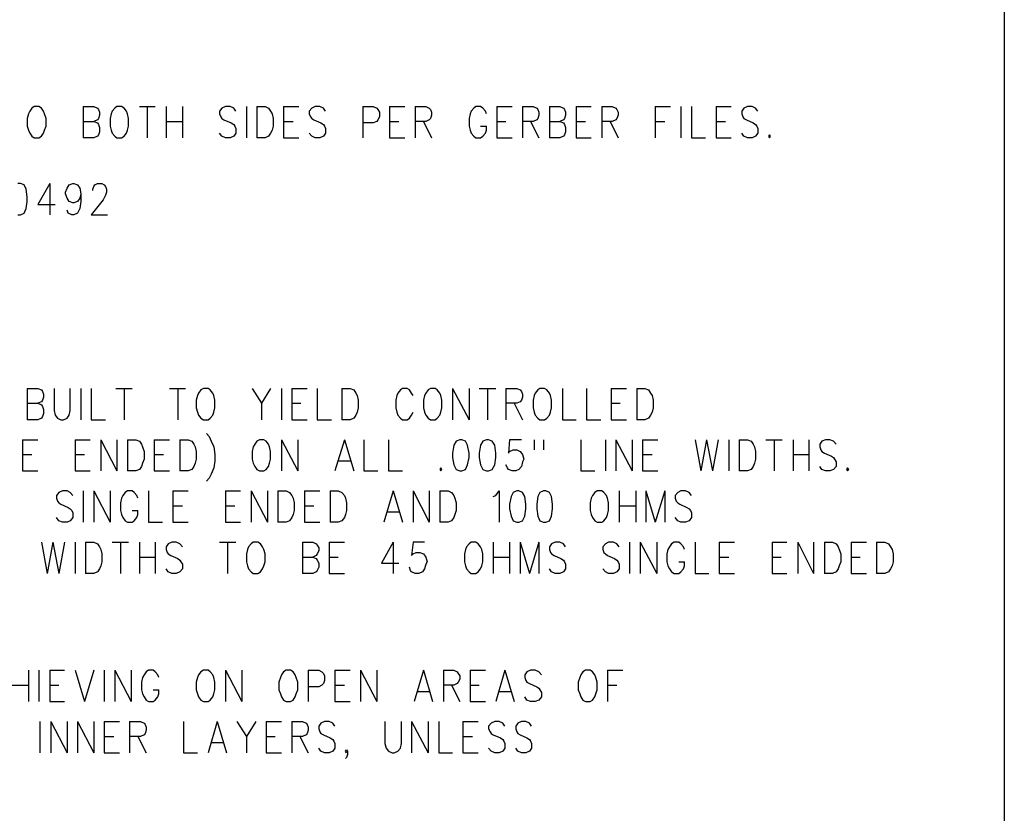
# Model space of a CAD drawing. Extents: x 11.9 to 28.1, y 10.8 to 21.2.
# Tile 37 of 43: x 26.2 to 28.1, y 16.6 to 18.2. Entities that reach past the tile are written whole.
import ezdxf

# ---------------------------------------------------------------- set-up
doc = ezdxf.new("R2010")
doc.units = 0
doc.header["$MEASUREMENT"] = 0
doc.layers.add('LAYNR1', color=2, linetype='Continuous')

msp = doc.modelspace()

# ---------------------------------------------------------------- linework, layer by layer
at = {"layer": 'LAYNR1', "color": 7}
for points in [[(28.093, 21.199), (28.093, 10.799)], [(26.201, 18), (26.196, 17.997), (26.192, 17.991), (26.19, 17.986)], [(26.221, 17.986), (26.219, 17.991), (26.215, 17.997), (26.21, 18), (26.201, 18)], [(26.296, 18), (26.296, 17.939)], [(26.296, 18), (26.317, 18), (26.324, 17.997), (26.326, 17.994), (26.328, 17.989), (26.328, 17.983), (26.326, 17.977), (26.324, 17.974), (26.317, 17.971)], [(26.362, 18), (26.358, 17.997), (26.353, 17.991), (26.351, 17.986)], [(26.383, 17.986), (26.381, 17.991), (26.376, 17.997), (26.371, 18), (26.362, 18)], [(26.406, 18), (26.437, 18)], [(26.421, 18), (26.421, 17.939)], [(26.458, 18), (26.458, 17.939)], [(26.49, 18), (26.49, 17.939)], [(26.594, 17.991), (26.59, 17.997), (26.583, 18), (26.574, 18), (26.567, 17.997), (26.562, 17.991), (26.562, 17.986)], [(26.615, 18), (26.615, 17.939)], [(26.635, 18), (26.635, 17.939)], [(26.635, 18), (26.651, 18), (26.658, 17.997), (26.662, 17.991), (26.665, 17.986)], [(26.687, 18), (26.687, 17.939)], [(26.687, 18), (26.717, 18)], [(26.769, 17.991), (26.765, 17.997), (26.758, 18), (26.749, 18), (26.742, 17.997), (26.737, 17.991), (26.737, 17.986)], [(26.842, 18), (26.842, 17.939)], [(26.842, 18), (26.862, 18), (26.869, 17.997), (26.871, 17.994), (26.874, 17.989), (26.874, 17.98), (26.871, 17.974), (26.869, 17.971), (26.862, 17.968), (26.842, 17.968)], [(26.894, 18), (26.894, 17.939)], [(26.894, 18), (26.924, 18)], [(26.944, 18), (26.944, 17.939)], [(26.944, 18), (26.965, 18), (26.971, 17.997), (26.974, 17.994), (26.976, 17.989), (26.976, 17.983), (26.974, 17.977), (26.971, 17.974), (26.965, 17.971), (26.944, 17.971)], [(27.083, 17.986), (27.081, 17.991), (27.076, 17.997), (27.071, 18), (27.062, 18), (27.058, 17.997), (27.053, 17.991), (27.051, 17.986)], [(27.103, 18), (27.103, 17.939)], [(27.103, 18), (27.133, 18)], [(27.153, 18), (27.153, 17.939)], [(27.153, 18), (27.174, 18), (27.181, 17.997), (27.183, 17.994), (27.185, 17.989), (27.185, 17.983), (27.183, 17.977), (27.181, 17.974), (27.174, 17.971), (27.153, 17.971)], [(27.206, 18), (27.206, 17.939)], [(27.206, 18), (27.226, 18), (27.233, 17.997), (27.235, 17.994), (27.237, 17.989), (27.237, 17.983), (27.235, 17.977), (27.233, 17.974), (27.226, 17.971)], [(27.258, 18), (27.258, 17.939)], [(27.258, 18), (27.287, 18)], [(27.308, 18), (27.308, 17.939)], [(27.308, 18), (27.328, 18), (27.335, 17.997), (27.337, 17.994), (27.34, 17.989), (27.34, 17.983), (27.337, 17.977), (27.335, 17.974), (27.328, 17.971), (27.308, 17.971)], [(27.412, 18), (27.412, 17.939)], [(27.412, 18), (27.442, 18)], [(27.462, 18), (27.462, 17.939)], [(27.483, 18), (27.483, 17.939)], [(27.531, 18), (27.531, 17.939)], [(27.531, 18), (27.56, 18)], [(27.612, 17.991), (27.608, 17.997), (27.601, 18), (27.592, 18), (27.585, 17.997), (27.581, 17.991), (27.581, 17.986)], [(26.19, 17.986), (26.187, 17.977), (26.187, 17.962)], [(26.224, 17.962), (26.224, 17.977), (26.221, 17.986)], [(26.351, 17.986), (26.349, 17.977), (26.349, 17.962)], [(26.385, 17.962), (26.385, 17.977), (26.383, 17.986)], [(26.562, 17.986), (26.565, 17.98), (26.567, 17.977), (26.571, 17.974), (26.585, 17.968), (26.59, 17.965), (26.592, 17.962)], [(26.665, 17.986), (26.667, 17.977), (26.667, 17.962)], [(26.737, 17.986), (26.74, 17.98), (26.742, 17.977), (26.746, 17.974), (26.76, 17.968), (26.765, 17.965), (26.767, 17.962)], [(27.051, 17.986), (27.049, 17.977), (27.049, 17.962)], [(27.581, 17.986), (27.583, 17.98), (27.585, 17.977), (27.59, 17.974), (27.603, 17.968), (27.608, 17.965), (27.61, 17.962)], [(26.187, 17.962), (26.19, 17.954), (26.192, 17.948), (26.196, 17.942), (26.201, 17.939)], [(26.21, 17.939), (26.215, 17.942), (26.219, 17.948), (26.221, 17.954), (26.224, 17.962)], [(26.296, 17.971), (26.317, 17.971), (26.324, 17.968), (26.326, 17.965), (26.328, 17.959), (26.328, 17.951), (26.326, 17.945), (26.324, 17.942), (26.317, 17.939)], [(26.349, 17.962), (26.351, 17.954), (26.353, 17.948), (26.358, 17.942), (26.362, 17.939)], [(26.371, 17.939), (26.376, 17.942), (26.381, 17.948), (26.383, 17.954), (26.385, 17.962)], [(26.458, 17.971), (26.49, 17.971)], [(26.592, 17.962), (26.594, 17.957), (26.594, 17.948), (26.59, 17.942), (26.583, 17.939)], [(26.667, 17.962), (26.665, 17.954), (26.662, 17.948), (26.658, 17.942), (26.651, 17.939)], [(26.687, 17.971), (26.706, 17.971)], [(26.767, 17.962), (26.769, 17.957), (26.769, 17.948), (26.765, 17.942), (26.758, 17.939)], [(26.894, 17.971), (26.912, 17.971)], [(26.96, 17.971), (26.976, 17.939)], [(27.049, 17.962), (27.051, 17.954), (27.053, 17.948), (27.058, 17.942), (27.062, 17.939)], [(27.071, 17.939), (27.076, 17.942), (27.081, 17.948), (27.083, 17.954), (27.083, 17.962)], [(27.071, 17.962), (27.083, 17.962)], [(27.103, 17.971), (27.121, 17.971)], [(27.169, 17.971), (27.185, 17.939)], [(27.206, 17.971), (27.226, 17.971), (27.233, 17.968), (27.235, 17.965), (27.237, 17.959), (27.237, 17.951), (27.235, 17.945), (27.233, 17.942), (27.226, 17.939)], [(27.258, 17.971), (27.276, 17.971)], [(27.324, 17.971), (27.34, 17.939)], [(27.412, 17.971), (27.431, 17.971)], [(27.531, 17.971), (27.549, 17.971)], [(27.61, 17.962), (27.612, 17.957), (27.612, 17.948), (27.608, 17.942), (27.601, 17.939)], [(26.201, 17.939), (26.21, 17.939)], [(26.317, 17.939), (26.296, 17.939)], [(26.362, 17.939), (26.371, 17.939)], [(26.574, 17.939), (26.567, 17.942), (26.562, 17.948)], [(26.583, 17.939), (26.574, 17.939)], [(26.651, 17.939), (26.635, 17.939)], [(26.687, 17.939), (26.717, 17.939)], [(26.749, 17.939), (26.742, 17.942), (26.737, 17.948)], [(26.758, 17.939), (26.749, 17.939)], [(26.894, 17.939), (26.924, 17.939)], [(27.062, 17.939), (27.071, 17.939)], [(27.103, 17.939), (27.133, 17.939)], [(27.226, 17.939), (27.206, 17.939)], [(27.258, 17.939), (27.287, 17.939)], [(27.483, 17.939), (27.51, 17.939)], [(27.531, 17.939), (27.56, 17.939)], [(27.592, 17.939), (27.585, 17.942), (27.581, 17.948)], [(27.601, 17.939), (27.592, 17.939)], [(27.635, 17.945), (27.633, 17.942), (27.635, 17.939)], [(27.635, 17.939), (27.637, 17.942), (27.635, 17.945)], [(26.174, 17.789), (26.181, 17.792), (26.185, 17.801), (26.187, 17.815), (26.187, 17.824), (26.185, 17.839), (26.181, 17.847), (26.174, 17.85), (26.169, 17.85)], [(26.231, 17.85), (26.208, 17.809), (26.242, 17.809)], [(26.231, 17.85), (26.231, 17.789)], [(26.276, 17.812), (26.269, 17.815), (26.265, 17.821), (26.262, 17.83), (26.262, 17.833), (26.265, 17.841), (26.269, 17.847), (26.276, 17.85), (26.278, 17.85), (26.285, 17.847), (26.29, 17.841), (26.292, 17.83), (26.292, 17.815), (26.29, 17.801), (26.285, 17.792), (26.278, 17.789)], [(26.315, 17.836), (26.315, 17.839), (26.317, 17.844), (26.319, 17.847), (26.324, 17.85), (26.333, 17.85), (26.337, 17.847), (26.34, 17.844), (26.342, 17.839), (26.342, 17.833), (26.34, 17.827), (26.335, 17.818), (26.312, 17.789)], [(26.292, 17.83), (26.29, 17.821), (26.285, 17.815), (26.278, 17.812)], [(26.278, 17.812), (26.276, 17.812)], [(26.169, 17.789), (26.174, 17.789)], [(26.274, 17.789), (26.267, 17.792), (26.265, 17.798)], [(26.278, 17.789), (26.274, 17.789)], [(26.312, 17.789), (26.344, 17.789)], [(26.187, 17.45), (26.187, 17.389)], [(26.187, 17.45), (26.208, 17.45), (26.215, 17.447), (26.217, 17.444), (26.219, 17.439), (26.219, 17.433), (26.217, 17.427), (26.215, 17.424), (26.208, 17.421)], [(26.24, 17.45), (26.24, 17.407), (26.242, 17.398), (26.246, 17.392), (26.253, 17.389)], [(26.258, 17.389), (26.265, 17.392), (26.269, 17.398), (26.271, 17.407), (26.271, 17.45)], [(26.292, 17.45), (26.292, 17.389)], [(26.312, 17.45), (26.312, 17.389)], [(26.36, 17.45), (26.392, 17.45)], [(26.376, 17.45), (26.376, 17.389)], [(26.465, 17.45), (26.496, 17.45)], [(26.481, 17.45), (26.481, 17.389)], [(26.531, 17.45), (26.526, 17.447), (26.521, 17.441), (26.519, 17.436)], [(26.551, 17.436), (26.549, 17.441), (26.544, 17.447), (26.54, 17.45), (26.531, 17.45)], [(26.626, 17.45), (26.644, 17.421), (26.644, 17.389)], [(26.662, 17.45), (26.644, 17.421)], [(26.683, 17.45), (26.683, 17.389)], [(26.703, 17.45), (26.703, 17.389)], [(26.703, 17.45), (26.733, 17.45)], [(26.753, 17.45), (26.753, 17.389)], [(26.801, 17.45), (26.801, 17.389)], [(26.801, 17.45), (26.817, 17.45), (26.824, 17.447), (26.828, 17.441), (26.831, 17.436)], [(26.94, 17.436), (26.937, 17.441), (26.933, 17.447), (26.928, 17.45), (26.919, 17.45), (26.915, 17.447), (26.91, 17.441), (26.908, 17.436)], [(26.974, 17.45), (26.969, 17.447), (26.965, 17.441), (26.962, 17.436)], [(26.994, 17.436), (26.992, 17.441), (26.987, 17.447), (26.983, 17.45), (26.974, 17.45)], [(27.017, 17.45), (27.017, 17.389)], [(27.017, 17.45), (27.049, 17.389)], [(27.049, 17.45), (27.049, 17.389)], [(27.069, 17.45), (27.101, 17.45)], [(27.085, 17.45), (27.085, 17.389)], [(27.121, 17.45), (27.121, 17.389)], [(27.121, 17.45), (27.142, 17.45), (27.149, 17.447), (27.151, 17.444), (27.153, 17.439), (27.153, 17.433), (27.151, 17.427), (27.149, 17.424), (27.142, 17.421), (27.121, 17.421)], [(27.187, 17.45), (27.183, 17.447), (27.178, 17.441), (27.176, 17.436)], [(27.208, 17.436), (27.206, 17.441), (27.201, 17.447), (27.196, 17.45), (27.187, 17.45)], [(27.231, 17.45), (27.231, 17.389)], [(27.278, 17.45), (27.278, 17.389)], [(27.326, 17.45), (27.326, 17.389)], [(27.326, 17.45), (27.356, 17.45)], [(27.376, 17.45), (27.376, 17.389)], [(27.376, 17.45), (27.392, 17.45), (27.399, 17.447), (27.403, 17.441), (27.406, 17.436)], [(26.187, 17.421), (26.208, 17.421), (26.215, 17.418), (26.217, 17.415), (26.219, 17.409), (26.219, 17.401), (26.217, 17.395), (26.215, 17.392), (26.208, 17.389)], [(26.519, 17.436), (26.517, 17.427), (26.517, 17.412)], [(26.553, 17.412), (26.553, 17.427), (26.551, 17.436)], [(26.703, 17.421), (26.721, 17.421)], [(26.831, 17.436), (26.833, 17.427), (26.833, 17.412)], [(26.908, 17.436), (26.906, 17.427), (26.906, 17.412)], [(26.962, 17.436), (26.96, 17.427), (26.96, 17.412)], [(26.996, 17.412), (26.996, 17.427), (26.994, 17.436)], [(27.137, 17.421), (27.153, 17.389)], [(27.176, 17.436), (27.174, 17.427), (27.174, 17.412)], [(27.21, 17.412), (27.21, 17.427), (27.208, 17.436)], [(27.326, 17.421), (27.344, 17.421)], [(27.406, 17.436), (27.408, 17.427), (27.408, 17.412)], [(26.517, 17.412), (26.519, 17.404), (26.521, 17.398), (26.526, 17.392), (26.531, 17.389)], [(26.54, 17.389), (26.544, 17.392), (26.549, 17.398), (26.551, 17.404), (26.553, 17.412)], [(26.833, 17.412), (26.831, 17.404), (26.828, 17.398), (26.824, 17.392), (26.817, 17.389)], [(26.906, 17.412), (26.908, 17.404), (26.91, 17.398), (26.915, 17.392), (26.919, 17.389)], [(26.928, 17.389), (26.933, 17.392), (26.937, 17.398), (26.94, 17.404)], [(26.96, 17.412), (26.962, 17.404), (26.965, 17.398), (26.969, 17.392), (26.974, 17.389)], [(26.983, 17.389), (26.987, 17.392), (26.992, 17.398), (26.994, 17.404), (26.996, 17.412)], [(27.174, 17.412), (27.176, 17.404), (27.178, 17.398), (27.183, 17.392), (27.187, 17.389)], [(27.196, 17.389), (27.201, 17.392), (27.206, 17.398), (27.208, 17.404), (27.21, 17.412)], [(27.408, 17.412), (27.406, 17.404), (27.403, 17.398), (27.399, 17.392), (27.392, 17.389)], [(26.208, 17.389), (26.187, 17.389)], [(26.253, 17.389), (26.258, 17.389)], [(26.312, 17.389), (26.34, 17.389)], [(26.531, 17.389), (26.54, 17.389)], [(26.703, 17.389), (26.733, 17.389)], [(26.753, 17.389), (26.781, 17.389)], [(26.817, 17.389), (26.801, 17.389)], [(26.919, 17.389), (26.928, 17.389)], [(26.974, 17.389), (26.983, 17.389)], [(27.187, 17.389), (27.196, 17.389)], [(27.231, 17.389), (27.258, 17.389)], [(27.278, 17.389), (27.306, 17.389)], [(27.326, 17.389), (27.356, 17.389)], [(27.392, 17.389), (27.376, 17.389)], [(26.537, 17.362), (26.542, 17.356), (26.546, 17.347), (26.551, 17.336)], [(26.178, 17.35), (26.178, 17.289)], [(26.178, 17.35), (26.208, 17.35)], [(26.281, 17.35), (26.281, 17.289)], [(26.281, 17.35), (26.31, 17.35)], [(26.331, 17.35), (26.331, 17.289)], [(26.331, 17.35), (26.362, 17.289)], [(26.362, 17.35), (26.362, 17.289)], [(26.383, 17.35), (26.383, 17.289)], [(26.383, 17.35), (26.399, 17.35), (26.406, 17.347), (26.41, 17.341), (26.412, 17.336)], [(26.435, 17.35), (26.435, 17.289)], [(26.435, 17.35), (26.465, 17.35)], [(26.485, 17.35), (26.485, 17.289)], [(26.485, 17.35), (26.501, 17.35), (26.508, 17.347), (26.512, 17.341), (26.515, 17.336)], [(26.64, 17.35), (26.635, 17.347), (26.631, 17.341), (26.628, 17.336)], [(26.66, 17.336), (26.658, 17.341), (26.653, 17.347), (26.649, 17.35), (26.64, 17.35)], [(26.683, 17.35), (26.683, 17.289)], [(26.683, 17.35), (26.715, 17.289)], [(26.715, 17.35), (26.715, 17.289)], [(26.806, 17.35), (26.787, 17.289)], [(26.806, 17.35), (26.824, 17.289)], [(26.844, 17.35), (26.844, 17.289)], [(26.892, 17.35), (26.892, 17.289)], [(27.031, 17.35), (27.024, 17.347), (27.019, 17.339), (27.017, 17.324), (27.017, 17.315), (27.019, 17.301), (27.024, 17.292), (27.031, 17.289)], [(27.035, 17.289), (27.042, 17.292), (27.046, 17.301), (27.049, 17.315), (27.049, 17.324), (27.046, 17.339), (27.042, 17.347), (27.035, 17.35), (27.031, 17.35)], [(27.083, 17.35), (27.076, 17.347), (27.071, 17.339), (27.069, 17.324), (27.069, 17.315), (27.071, 17.301), (27.076, 17.292), (27.083, 17.289)], [(27.087, 17.289), (27.094, 17.292), (27.099, 17.301), (27.101, 17.315), (27.101, 17.324), (27.099, 17.339), (27.094, 17.347), (27.087, 17.35), (27.083, 17.35)], [(27.151, 17.35), (27.128, 17.35), (27.126, 17.324), (27.128, 17.327), (27.135, 17.33), (27.142, 17.33), (27.149, 17.327), (27.153, 17.321), (27.156, 17.312)], [(27.176, 17.35), (27.176, 17.33)], [(27.194, 17.35), (27.194, 17.33)], [(27.267, 17.35), (27.267, 17.289)], [(27.315, 17.35), (27.315, 17.289)], [(27.335, 17.35), (27.335, 17.289)], [(27.335, 17.35), (27.367, 17.289)], [(27.367, 17.35), (27.367, 17.289)], [(27.387, 17.35), (27.387, 17.289)], [(27.387, 17.35), (27.417, 17.35)], [(27.49, 17.35), (27.501, 17.289)], [(27.512, 17.35), (27.501, 17.289)], [(27.512, 17.35), (27.524, 17.289)], [(27.535, 17.35), (27.524, 17.289)], [(27.556, 17.35), (27.556, 17.289)], [(27.576, 17.35), (27.576, 17.289)], [(27.576, 17.35), (27.592, 17.35), (27.599, 17.347), (27.603, 17.341), (27.606, 17.336)], [(27.628, 17.35), (27.66, 17.35)], [(27.644, 17.35), (27.644, 17.289)], [(27.681, 17.35), (27.681, 17.289)], [(27.712, 17.35), (27.712, 17.289)], [(27.765, 17.341), (27.76, 17.347), (27.753, 17.35), (27.744, 17.35), (27.737, 17.347), (27.733, 17.341), (27.733, 17.336)], [(26.412, 17.336), (26.415, 17.327), (26.415, 17.312)], [(26.515, 17.336), (26.517, 17.327), (26.517, 17.312)], [(26.551, 17.336), (26.553, 17.321), (26.553, 17.309), (26.551, 17.295), (26.546, 17.283), (26.542, 17.275), (26.537, 17.269)], [(26.628, 17.336), (26.626, 17.327), (26.626, 17.312)], [(26.662, 17.312), (26.662, 17.327), (26.66, 17.336)], [(27.606, 17.336), (27.608, 17.327), (27.608, 17.312)], [(27.733, 17.336), (27.735, 17.33), (27.737, 17.327), (27.742, 17.324), (27.756, 17.318), (27.76, 17.315), (27.762, 17.312)], [(26.178, 17.321), (26.196, 17.321)], [(26.281, 17.321), (26.299, 17.321)], [(26.415, 17.312), (26.412, 17.304), (26.41, 17.298), (26.406, 17.292), (26.399, 17.289)], [(26.435, 17.321), (26.453, 17.321)], [(26.517, 17.312), (26.515, 17.304), (26.512, 17.298), (26.508, 17.292), (26.501, 17.289)], [(26.626, 17.312), (26.628, 17.304), (26.631, 17.298), (26.635, 17.292), (26.64, 17.289)], [(26.649, 17.289), (26.653, 17.292), (26.658, 17.298), (26.66, 17.304), (26.662, 17.312)], [(26.794, 17.309), (26.817, 17.309)], [(27.156, 17.312), (27.153, 17.307), (27.151, 17.298), (27.146, 17.292), (27.14, 17.289)], [(27.387, 17.321), (27.406, 17.321)], [(27.608, 17.312), (27.606, 17.304), (27.603, 17.298), (27.599, 17.292), (27.592, 17.289)], [(27.681, 17.321), (27.712, 17.321)], [(27.762, 17.312), (27.765, 17.307), (27.765, 17.298), (27.76, 17.292), (27.753, 17.289)], [(26.178, 17.289), (26.208, 17.289)], [(26.281, 17.289), (26.31, 17.289)], [(26.399, 17.289), (26.383, 17.289)], [(26.435, 17.289), (26.465, 17.289)], [(26.501, 17.289), (26.485, 17.289)], [(26.64, 17.289), (26.649, 17.289)], [(26.844, 17.289), (26.871, 17.289)], [(26.892, 17.289), (26.919, 17.289)], [(26.994, 17.295), (26.992, 17.292), (26.994, 17.289)], [(26.994, 17.289), (26.996, 17.292), (26.994, 17.295)], [(27.031, 17.289), (27.035, 17.289)], [(27.083, 17.289), (27.087, 17.289)], [(27.133, 17.289), (27.126, 17.292), (27.124, 17.295), (27.121, 17.301)], [(27.14, 17.289), (27.133, 17.289)], [(27.267, 17.289), (27.294, 17.289)], [(27.387, 17.289), (27.417, 17.289)], [(27.592, 17.289), (27.576, 17.289)], [(27.744, 17.289), (27.737, 17.292), (27.733, 17.298)], [(27.753, 17.289), (27.744, 17.289)], [(27.787, 17.295), (27.785, 17.292), (27.787, 17.289)], [(27.787, 17.289), (27.79, 17.292), (27.787, 17.295)], [(26.276, 17.241), (26.271, 17.247), (26.265, 17.25), (26.256, 17.25), (26.249, 17.247), (26.244, 17.241), (26.244, 17.236)], [(26.296, 17.25), (26.296, 17.189)], [(26.317, 17.25), (26.317, 17.189)], [(26.317, 17.25), (26.349, 17.189)], [(26.349, 17.25), (26.349, 17.189)], [(26.403, 17.236), (26.401, 17.241), (26.396, 17.247), (26.392, 17.25), (26.383, 17.25), (26.378, 17.247), (26.374, 17.241), (26.371, 17.236)], [(26.424, 17.25), (26.424, 17.189)], [(26.471, 17.25), (26.471, 17.189)], [(26.471, 17.25), (26.501, 17.25)], [(26.574, 17.25), (26.574, 17.189)], [(26.574, 17.25), (26.603, 17.25)], [(26.624, 17.25), (26.624, 17.189)], [(26.624, 17.25), (26.656, 17.189)], [(26.656, 17.25), (26.656, 17.189)], [(26.676, 17.25), (26.676, 17.189)], [(26.676, 17.25), (26.692, 17.25), (26.699, 17.247), (26.703, 17.241), (26.706, 17.236)], [(26.728, 17.25), (26.728, 17.189)], [(26.728, 17.25), (26.758, 17.25)], [(26.778, 17.25), (26.778, 17.189)], [(26.778, 17.25), (26.794, 17.25), (26.801, 17.247), (26.806, 17.241), (26.808, 17.236)], [(26.901, 17.25), (26.883, 17.189)], [(26.901, 17.25), (26.919, 17.189)], [(26.94, 17.25), (26.94, 17.189)], [(26.94, 17.25), (26.971, 17.189)], [(26.971, 17.25), (26.971, 17.189)], [(26.992, 17.25), (26.992, 17.189)], [(26.992, 17.25), (27.008, 17.25), (27.015, 17.247), (27.019, 17.241), (27.021, 17.236)], [(27.096, 17.239), (27.101, 17.241), (27.108, 17.25), (27.108, 17.189)], [(27.142, 17.25), (27.135, 17.247), (27.131, 17.239), (27.128, 17.224), (27.128, 17.215), (27.131, 17.201), (27.135, 17.192), (27.142, 17.189)], [(27.146, 17.189), (27.153, 17.192), (27.158, 17.201), (27.16, 17.215), (27.16, 17.224), (27.158, 17.239), (27.153, 17.247), (27.146, 17.25), (27.142, 17.25)], [(27.194, 17.25), (27.187, 17.247), (27.183, 17.239), (27.181, 17.224), (27.181, 17.215), (27.183, 17.201), (27.187, 17.192), (27.194, 17.189)], [(27.199, 17.189), (27.206, 17.192), (27.21, 17.201), (27.212, 17.215), (27.212, 17.224), (27.21, 17.239), (27.206, 17.247), (27.199, 17.25), (27.194, 17.25)], [(27.299, 17.25), (27.294, 17.247), (27.29, 17.241), (27.287, 17.236)], [(27.319, 17.236), (27.317, 17.241), (27.312, 17.247), (27.308, 17.25), (27.299, 17.25)], [(27.342, 17.25), (27.342, 17.189)], [(27.374, 17.25), (27.374, 17.189)], [(27.394, 17.25), (27.394, 17.189)], [(27.394, 17.25), (27.412, 17.189)], [(27.431, 17.25), (27.412, 17.189)], [(27.431, 17.25), (27.431, 17.189)], [(27.483, 17.241), (27.478, 17.247), (27.471, 17.25), (27.462, 17.25), (27.456, 17.247), (27.451, 17.241), (27.451, 17.236)], [(26.244, 17.236), (26.246, 17.23), (26.249, 17.227), (26.253, 17.224), (26.267, 17.218), (26.271, 17.215), (26.274, 17.212)], [(26.371, 17.236), (26.369, 17.227), (26.369, 17.212)], [(26.706, 17.236), (26.708, 17.227), (26.708, 17.212)], [(26.808, 17.236), (26.81, 17.227), (26.81, 17.212)], [(27.021, 17.236), (27.024, 17.227), (27.024, 17.212)], [(27.287, 17.236), (27.285, 17.227), (27.285, 17.212)], [(27.321, 17.212), (27.321, 17.227), (27.319, 17.236)], [(27.451, 17.236), (27.453, 17.23), (27.456, 17.227), (27.46, 17.224), (27.474, 17.218), (27.478, 17.215), (27.481, 17.212)], [(26.274, 17.212), (26.276, 17.207), (26.276, 17.198), (26.271, 17.192), (26.265, 17.189)], [(26.369, 17.212), (26.371, 17.204), (26.374, 17.198), (26.378, 17.192), (26.383, 17.189)], [(26.392, 17.189), (26.396, 17.192), (26.401, 17.198), (26.403, 17.204), (26.403, 17.212)], [(26.392, 17.212), (26.403, 17.212)], [(26.471, 17.221), (26.49, 17.221)], [(26.574, 17.221), (26.592, 17.221)], [(26.708, 17.212), (26.706, 17.204), (26.703, 17.198), (26.699, 17.192), (26.692, 17.189)], [(26.728, 17.221), (26.746, 17.221)], [(26.81, 17.212), (26.808, 17.204), (26.806, 17.198), (26.801, 17.192), (26.794, 17.189)], [(26.89, 17.209), (26.912, 17.209)], [(27.024, 17.212), (27.021, 17.204), (27.019, 17.198), (27.015, 17.192), (27.008, 17.189)], [(27.285, 17.212), (27.287, 17.204), (27.29, 17.198), (27.294, 17.192), (27.299, 17.189)], [(27.308, 17.189), (27.312, 17.192), (27.317, 17.198), (27.319, 17.204), (27.321, 17.212)], [(27.342, 17.221), (27.374, 17.221)], [(27.481, 17.212), (27.483, 17.207), (27.483, 17.198), (27.478, 17.192), (27.471, 17.189)], [(26.256, 17.189), (26.249, 17.192), (26.244, 17.198)], [(26.265, 17.189), (26.256, 17.189)], [(26.383, 17.189), (26.392, 17.189)], [(26.424, 17.189), (26.451, 17.189)], [(26.471, 17.189), (26.501, 17.189)], [(26.574, 17.189), (26.603, 17.189)], [(26.692, 17.189), (26.676, 17.189)], [(26.728, 17.189), (26.758, 17.189)], [(26.794, 17.189), (26.778, 17.189)], [(27.008, 17.189), (26.992, 17.189)], [(27.142, 17.189), (27.146, 17.189)], [(27.194, 17.189), (27.199, 17.189)], [(27.299, 17.189), (27.308, 17.189)], [(27.462, 17.189), (27.456, 17.192), (27.451, 17.198)], [(27.471, 17.189), (27.462, 17.189)], [(26.215, 17.15), (26.226, 17.089)], [(26.237, 17.15), (26.226, 17.089)], [(26.237, 17.15), (26.249, 17.089)], [(26.26, 17.15), (26.249, 17.089)], [(26.281, 17.15), (26.281, 17.089)], [(26.301, 17.15), (26.301, 17.089)], [(26.301, 17.15), (26.317, 17.15), (26.324, 17.147), (26.328, 17.141), (26.331, 17.136)], [(26.331, 17.136), (26.333, 17.127), (26.333, 17.112)], [(26.353, 17.15), (26.385, 17.15)], [(26.369, 17.15), (26.369, 17.089)], [(26.406, 17.15), (26.406, 17.089)], [(26.437, 17.15), (26.437, 17.089)], [(26.49, 17.141), (26.485, 17.147), (26.478, 17.15), (26.469, 17.15), (26.462, 17.147), (26.458, 17.141), (26.458, 17.136)], [(26.458, 17.136), (26.46, 17.13), (26.462, 17.127), (26.467, 17.124), (26.481, 17.118), (26.485, 17.115), (26.487, 17.112)], [(26.562, 17.15), (26.594, 17.15)], [(26.578, 17.15), (26.578, 17.089)], [(26.617, 17.136), (26.615, 17.127), (26.615, 17.112)], [(26.628, 17.15), (26.624, 17.147), (26.619, 17.141), (26.617, 17.136)], [(26.649, 17.136), (26.646, 17.141), (26.642, 17.147), (26.637, 17.15), (26.628, 17.15)], [(26.651, 17.112), (26.651, 17.127), (26.649, 17.136)], [(26.724, 17.15), (26.724, 17.089)], [(26.724, 17.15), (26.744, 17.15), (26.751, 17.147), (26.753, 17.144), (26.756, 17.139), (26.756, 17.133), (26.753, 17.127), (26.751, 17.124), (26.744, 17.121)], [(26.776, 17.15), (26.776, 17.089)], [(26.776, 17.15), (26.806, 17.15)], [(26.901, 17.15), (26.878, 17.109), (26.912, 17.109)], [(26.901, 17.15), (26.901, 17.089)], [(26.962, 17.15), (26.94, 17.15), (26.937, 17.124), (26.94, 17.127), (26.946, 17.13), (26.953, 17.13), (26.96, 17.127), (26.965, 17.121), (26.967, 17.112)], [(27.042, 17.136), (27.04, 17.127), (27.04, 17.112)], [(27.053, 17.15), (27.049, 17.147), (27.044, 17.141), (27.042, 17.136)], [(27.074, 17.136), (27.071, 17.141), (27.067, 17.147), (27.062, 17.15), (27.053, 17.15)], [(27.076, 17.112), (27.076, 17.127), (27.074, 17.136)], [(27.096, 17.15), (27.096, 17.089)], [(27.128, 17.15), (27.128, 17.089)], [(27.149, 17.15), (27.149, 17.089)], [(27.149, 17.15), (27.167, 17.089)], [(27.185, 17.15), (27.167, 17.089)], [(27.185, 17.15), (27.185, 17.089)], [(27.237, 17.141), (27.233, 17.147), (27.226, 17.15), (27.217, 17.15), (27.21, 17.147), (27.206, 17.141), (27.206, 17.136)], [(27.206, 17.136), (27.208, 17.13), (27.21, 17.127), (27.215, 17.124), (27.228, 17.118), (27.233, 17.115), (27.235, 17.112)], [(27.342, 17.141), (27.337, 17.147), (27.331, 17.15), (27.321, 17.15), (27.315, 17.147), (27.31, 17.141), (27.31, 17.136)], [(27.31, 17.136), (27.312, 17.13), (27.315, 17.127), (27.319, 17.124), (27.333, 17.118), (27.337, 17.115), (27.34, 17.112)], [(27.362, 17.15), (27.362, 17.089)], [(27.383, 17.15), (27.383, 17.089)], [(27.383, 17.15), (27.415, 17.089)], [(27.415, 17.15), (27.415, 17.089)], [(27.437, 17.136), (27.435, 17.127), (27.435, 17.112)], [(27.469, 17.136), (27.467, 17.141), (27.462, 17.147), (27.458, 17.15), (27.449, 17.15), (27.444, 17.147), (27.44, 17.141), (27.437, 17.136)], [(27.49, 17.15), (27.49, 17.089)], [(27.537, 17.15), (27.537, 17.089)], [(27.537, 17.15), (27.567, 17.15)], [(27.64, 17.15), (27.64, 17.089)], [(27.64, 17.15), (27.669, 17.15)], [(27.69, 17.15), (27.69, 17.089)], [(27.69, 17.15), (27.721, 17.089)], [(27.721, 17.15), (27.721, 17.089)], [(27.742, 17.15), (27.742, 17.089)], [(27.742, 17.15), (27.758, 17.15), (27.765, 17.147), (27.769, 17.141), (27.771, 17.136)], [(27.771, 17.136), (27.774, 17.127), (27.774, 17.112)], [(27.794, 17.15), (27.794, 17.089)], [(27.794, 17.15), (27.824, 17.15)], [(27.844, 17.15), (27.844, 17.089)], [(27.844, 17.15), (27.86, 17.15), (27.867, 17.147), (27.871, 17.141), (27.874, 17.136)], [(27.874, 17.136), (27.876, 17.127), (27.876, 17.112)], [(26.333, 17.112), (26.331, 17.104), (26.328, 17.098), (26.324, 17.092), (26.317, 17.089)], [(26.406, 17.121), (26.437, 17.121)], [(26.487, 17.112), (26.49, 17.107), (26.49, 17.098), (26.485, 17.092), (26.478, 17.089)], [(26.615, 17.112), (26.617, 17.104), (26.619, 17.098), (26.624, 17.092), (26.628, 17.089)], [(26.637, 17.089), (26.642, 17.092), (26.646, 17.098), (26.649, 17.104), (26.651, 17.112)], [(26.724, 17.121), (26.744, 17.121), (26.751, 17.118), (26.753, 17.115), (26.756, 17.109), (26.756, 17.101), (26.753, 17.095), (26.751, 17.092), (26.744, 17.089)], [(26.776, 17.121), (26.794, 17.121)], [(26.967, 17.112), (26.965, 17.107), (26.962, 17.098), (26.958, 17.092), (26.951, 17.089)], [(27.04, 17.112), (27.042, 17.104), (27.044, 17.098), (27.049, 17.092), (27.053, 17.089)], [(27.062, 17.089), (27.067, 17.092), (27.071, 17.098), (27.074, 17.104), (27.076, 17.112)], [(27.096, 17.121), (27.128, 17.121)], [(27.235, 17.112), (27.237, 17.107), (27.237, 17.098), (27.233, 17.092), (27.226, 17.089)], [(27.34, 17.112), (27.342, 17.107), (27.342, 17.098), (27.337, 17.092), (27.331, 17.089)], [(27.435, 17.112), (27.437, 17.104), (27.44, 17.098), (27.444, 17.092), (27.449, 17.089)], [(27.458, 17.089), (27.462, 17.092), (27.467, 17.098), (27.469, 17.104), (27.469, 17.112)], [(27.458, 17.112), (27.469, 17.112)], [(27.537, 17.121), (27.556, 17.121)], [(27.64, 17.121), (27.658, 17.121)], [(27.774, 17.112), (27.771, 17.104), (27.769, 17.098), (27.765, 17.092), (27.758, 17.089)], [(27.794, 17.121), (27.812, 17.121)], [(27.876, 17.112), (27.874, 17.104), (27.871, 17.098), (27.867, 17.092), (27.86, 17.089)], [(26.469, 17.089), (26.462, 17.092), (26.458, 17.098)], [(26.944, 17.089), (26.937, 17.092), (26.935, 17.095), (26.933, 17.101)], [(27.217, 17.089), (27.21, 17.092), (27.206, 17.098)], [(27.321, 17.089), (27.315, 17.092), (27.31, 17.098)], [(26.317, 17.089), (26.301, 17.089)], [(26.478, 17.089), (26.469, 17.089)], [(26.628, 17.089), (26.637, 17.089)], [(26.744, 17.089), (26.724, 17.089)], [(26.776, 17.089), (26.806, 17.089)], [(26.951, 17.089), (26.944, 17.089)], [(27.053, 17.089), (27.062, 17.089)], [(27.226, 17.089), (27.217, 17.089)], [(27.331, 17.089), (27.321, 17.089)], [(27.449, 17.089), (27.458, 17.089)], [(27.49, 17.089), (27.517, 17.089)], [(27.537, 17.089), (27.567, 17.089)], [(27.64, 17.089), (27.669, 17.089)], [(27.758, 17.089), (27.742, 17.089)], [(27.794, 17.089), (27.824, 17.089)], [(27.86, 17.089), (27.844, 17.089)], [(26.19, 16.9), (26.19, 16.839)], [(26.21, 16.9), (26.21, 16.839)], [(26.231, 16.9), (26.231, 16.839)], [(26.231, 16.9), (26.26, 16.9)], [(26.281, 16.9), (26.299, 16.839)], [(26.317, 16.9), (26.299, 16.839)], [(26.337, 16.9), (26.337, 16.839)], [(26.358, 16.9), (26.358, 16.839)], [(26.358, 16.9), (26.39, 16.839)], [(26.39, 16.9), (26.39, 16.839)], [(26.412, 16.886), (26.41, 16.877), (26.41, 16.862)], [(26.444, 16.886), (26.442, 16.891), (26.437, 16.897), (26.433, 16.9), (26.424, 16.9), (26.419, 16.897), (26.415, 16.891), (26.412, 16.886)], [(26.519, 16.886), (26.517, 16.877), (26.517, 16.862)], [(26.531, 16.9), (26.526, 16.897), (26.521, 16.891), (26.519, 16.886)], [(26.551, 16.886), (26.549, 16.891), (26.544, 16.897), (26.54, 16.9), (26.531, 16.9)], [(26.553, 16.862), (26.553, 16.877), (26.551, 16.886)], [(26.574, 16.9), (26.574, 16.839)], [(26.574, 16.9), (26.606, 16.839)], [(26.606, 16.9), (26.606, 16.839)], [(26.681, 16.886), (26.678, 16.877), (26.678, 16.862)], [(26.692, 16.9), (26.687, 16.897), (26.683, 16.891), (26.681, 16.886)], [(26.712, 16.886), (26.71, 16.891), (26.706, 16.897), (26.701, 16.9), (26.692, 16.9)], [(26.715, 16.862), (26.715, 16.877), (26.712, 16.886)], [(26.735, 16.9), (26.735, 16.839)], [(26.735, 16.9), (26.756, 16.9), (26.762, 16.897), (26.765, 16.894), (26.767, 16.889), (26.767, 16.88), (26.765, 16.874), (26.762, 16.871), (26.756, 16.868), (26.735, 16.868)], [(26.787, 16.9), (26.787, 16.839)], [(26.787, 16.9), (26.817, 16.9)], [(26.837, 16.9), (26.837, 16.839)], [(26.837, 16.9), (26.869, 16.839)], [(26.869, 16.9), (26.869, 16.839)], [(26.96, 16.9), (26.942, 16.839)], [(26.96, 16.9), (26.978, 16.839)], [(26.999, 16.9), (26.999, 16.839)], [(26.999, 16.9), (27.019, 16.9), (27.026, 16.897), (27.028, 16.894), (27.031, 16.889), (27.031, 16.883), (27.028, 16.877), (27.026, 16.874), (27.019, 16.871), (26.999, 16.871)], [(27.051, 16.9), (27.051, 16.839)], [(27.051, 16.9), (27.081, 16.9)], [(27.119, 16.9), (27.101, 16.839)], [(27.119, 16.9), (27.137, 16.839)], [(27.19, 16.891), (27.185, 16.897), (27.178, 16.9), (27.169, 16.9), (27.162, 16.897), (27.158, 16.891), (27.158, 16.886)], [(27.158, 16.886), (27.16, 16.88), (27.162, 16.877), (27.167, 16.874), (27.181, 16.868), (27.185, 16.865), (27.187, 16.862)], [(27.265, 16.886), (27.262, 16.877), (27.262, 16.862)], [(27.276, 16.9), (27.271, 16.897), (27.267, 16.891), (27.265, 16.886)], [(27.296, 16.886), (27.294, 16.891), (27.29, 16.897), (27.285, 16.9), (27.276, 16.9)], [(27.299, 16.862), (27.299, 16.877), (27.296, 16.886)], [(27.319, 16.9), (27.319, 16.839)], [(27.319, 16.9), (27.349, 16.9)], [(26.158, 16.871), (26.19, 16.871)], [(26.231, 16.871), (26.249, 16.871)], [(26.41, 16.862), (26.412, 16.854), (26.415, 16.848), (26.419, 16.842), (26.424, 16.839)], [(26.433, 16.839), (26.437, 16.842), (26.442, 16.848), (26.444, 16.854), (26.444, 16.862)], [(26.433, 16.862), (26.444, 16.862)], [(26.517, 16.862), (26.519, 16.854), (26.521, 16.848), (26.526, 16.842), (26.531, 16.839)], [(26.54, 16.839), (26.544, 16.842), (26.549, 16.848), (26.551, 16.854), (26.553, 16.862)], [(26.678, 16.862), (26.681, 16.854), (26.683, 16.848), (26.687, 16.842), (26.692, 16.839)], [(26.701, 16.839), (26.706, 16.842), (26.71, 16.848), (26.712, 16.854), (26.715, 16.862)], [(26.787, 16.871), (26.806, 16.871)], [(27.015, 16.871), (27.031, 16.839)], [(27.051, 16.871), (27.069, 16.871)], [(27.187, 16.862), (27.19, 16.857), (27.19, 16.848), (27.185, 16.842), (27.178, 16.839)], [(27.262, 16.862), (27.265, 16.854), (27.267, 16.848), (27.271, 16.842), (27.276, 16.839)], [(27.285, 16.839), (27.29, 16.842), (27.294, 16.848), (27.296, 16.854), (27.299, 16.862)], [(27.319, 16.871), (27.337, 16.871)], [(26.949, 16.859), (26.971, 16.859)], [(27.108, 16.859), (27.131, 16.859)], [(27.169, 16.839), (27.162, 16.842), (27.158, 16.848)], [(26.231, 16.839), (26.26, 16.839)], [(26.424, 16.839), (26.433, 16.839)], [(26.531, 16.839), (26.54, 16.839)], [(26.692, 16.839), (26.701, 16.839)], [(26.787, 16.839), (26.817, 16.839)], [(27.051, 16.839), (27.081, 16.839)], [(27.178, 16.839), (27.169, 16.839)], [(27.276, 16.839), (27.285, 16.839)], [(26.212, 16.8), (26.212, 16.739)], [(26.233, 16.8), (26.233, 16.739)], [(26.233, 16.8), (26.265, 16.739)], [(26.265, 16.8), (26.265, 16.739)], [(26.285, 16.8), (26.285, 16.739)], [(26.285, 16.8), (26.317, 16.739)], [(26.317, 16.8), (26.317, 16.739)], [(26.337, 16.8), (26.337, 16.739)], [(26.337, 16.8), (26.367, 16.8)], [(26.387, 16.8), (26.387, 16.739)], [(26.387, 16.8), (26.408, 16.8), (26.415, 16.797), (26.417, 16.794), (26.419, 16.789), (26.419, 16.783), (26.417, 16.777), (26.415, 16.774), (26.408, 16.771), (26.387, 16.771)], [(26.492, 16.8), (26.492, 16.739)], [(26.558, 16.8), (26.54, 16.739)], [(26.558, 16.8), (26.576, 16.739)], [(26.596, 16.8), (26.615, 16.771), (26.615, 16.739)], [(26.633, 16.8), (26.615, 16.771)], [(26.653, 16.8), (26.653, 16.739)], [(26.653, 16.8), (26.683, 16.8)], [(26.703, 16.8), (26.703, 16.739)], [(26.703, 16.8), (26.724, 16.8), (26.731, 16.797), (26.733, 16.794), (26.735, 16.789), (26.735, 16.783), (26.733, 16.777), (26.731, 16.774), (26.724, 16.771), (26.703, 16.771)], [(26.787, 16.791), (26.783, 16.797), (26.776, 16.8), (26.767, 16.8), (26.76, 16.797), (26.756, 16.791), (26.756, 16.786)], [(26.756, 16.786), (26.758, 16.78), (26.76, 16.777), (26.765, 16.774), (26.778, 16.768), (26.783, 16.765), (26.785, 16.762)], [(26.885, 16.8), (26.885, 16.757), (26.887, 16.748), (26.892, 16.742), (26.899, 16.739)], [(26.903, 16.739), (26.91, 16.742), (26.915, 16.748), (26.917, 16.757), (26.917, 16.8)], [(26.937, 16.8), (26.937, 16.739)], [(26.937, 16.8), (26.969, 16.739)], [(26.969, 16.8), (26.969, 16.739)], [(26.99, 16.8), (26.99, 16.739)], [(27.037, 16.8), (27.037, 16.739)], [(27.037, 16.8), (27.067, 16.8)], [(27.119, 16.791), (27.115, 16.797), (27.108, 16.8), (27.099, 16.8), (27.092, 16.797), (27.087, 16.791), (27.087, 16.786)], [(27.087, 16.786), (27.09, 16.78), (27.092, 16.777), (27.096, 16.774), (27.11, 16.768), (27.115, 16.765), (27.117, 16.762)], [(27.171, 16.791), (27.167, 16.797), (27.16, 16.8), (27.151, 16.8), (27.144, 16.797), (27.14, 16.791), (27.14, 16.786)], [(27.14, 16.786), (27.142, 16.78), (27.144, 16.777), (27.149, 16.774), (27.162, 16.768), (27.167, 16.765), (27.169, 16.762)], [(26.337, 16.771), (26.356, 16.771)], [(26.403, 16.771), (26.419, 16.739)], [(26.653, 16.771), (26.671, 16.771)], [(26.719, 16.771), (26.735, 16.739)], [(27.037, 16.771), (27.056, 16.771)], [(26.546, 16.759), (26.569, 16.759)], [(26.767, 16.739), (26.76, 16.742), (26.756, 16.748)], [(26.785, 16.762), (26.787, 16.757), (26.787, 16.748), (26.783, 16.742), (26.776, 16.739)], [(27.099, 16.739), (27.092, 16.742), (27.087, 16.748)], [(27.117, 16.762), (27.119, 16.757), (27.119, 16.748), (27.115, 16.742), (27.108, 16.739)], [(27.151, 16.739), (27.144, 16.742), (27.14, 16.748)], [(27.169, 16.762), (27.171, 16.757), (27.171, 16.748), (27.167, 16.742), (27.16, 16.739)], [(26.337, 16.739), (26.367, 16.739)], [(26.492, 16.739), (26.519, 16.739)], [(26.653, 16.739), (26.683, 16.739)], [(26.776, 16.739), (26.767, 16.739)], [(26.81, 16.739), (26.808, 16.742), (26.81, 16.745), (26.812, 16.742), (26.812, 16.736), (26.81, 16.73), (26.808, 16.728)], [(26.812, 16.742), (26.81, 16.739)], [(26.899, 16.739), (26.903, 16.739)], [(26.99, 16.739), (27.017, 16.739)], [(27.037, 16.739), (27.067, 16.739)], [(27.108, 16.739), (27.099, 16.739)], [(27.16, 16.739), (27.151, 16.739)]]:
    msp.add_lwpolyline(points, dxfattribs=at)

doc.saveas('drawing.dxf')
